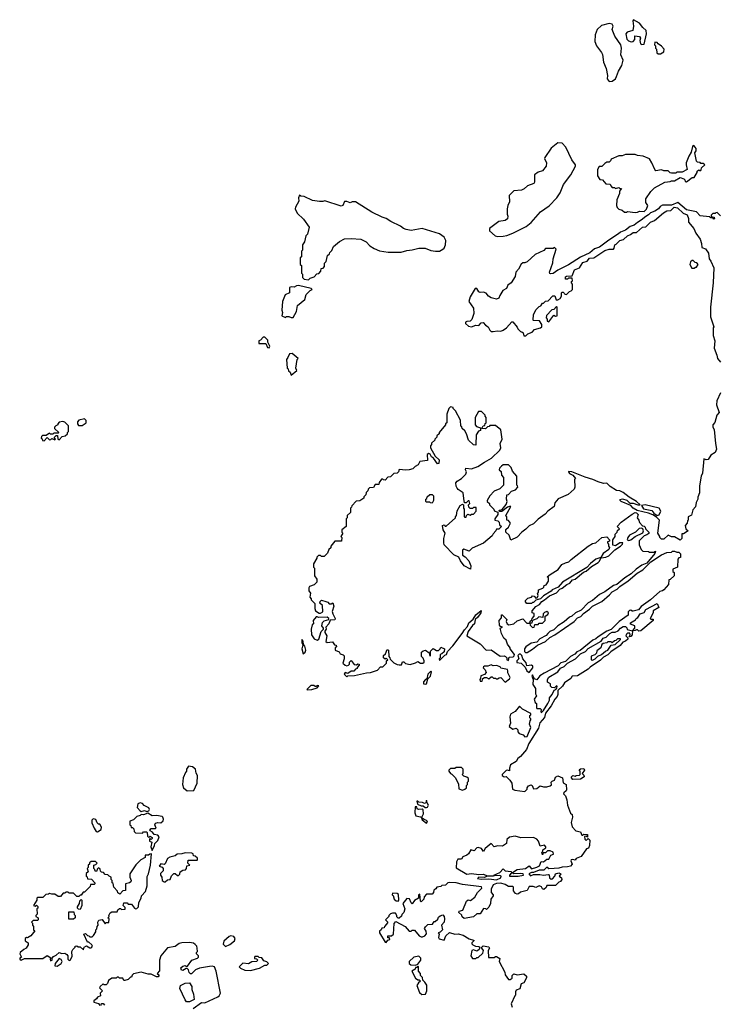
# Model space of a CAD drawing. Extents: x 2106670 to 2323771, y 35271 to 224896.
# Tile 130 of 256: x 2146272 to 2152665, y 142032 to 151045. Entities that reach past the tile are written whole.
import ezdxf

# ---------------------------------------------------------------- set-up
doc = ezdxf.new("R2010")
doc.units = 0

msp = doc.modelspace()

# ---------------------------------------------------------------- linework, layer by layer
at = {"layer": '0CON20XD'}
for points in [[(2151665, 150480), (2151695, 150482.5), (2151722.5, 150505), (2151733.3, 150525), (2151750, 150575), (2151783.3, 150625), (2151793.3, 150675), (2151773.9, 150723.9), (2151777.5, 150785), (2151772.5, 150815), (2151716.7, 150895), (2151693.3, 150955), (2151702.5, 150985), (2151692.5, 151005), (2151665, 151010), (2151595, 150992.9), (2151555, 150955.7), (2151537.5, 150905), (2151534.5, 150845), (2151550.8, 150805), (2151596, 150745), (2151603.8, 150726.2), (2151613.8, 150655), (2151638.3, 150598.3), (2151650, 150535), (2151647.5, 150505), (2151665, 150480)], [(2151965, 150817.5), (2151985, 150820), (2152008.8, 150915), (2152005.8, 150945), (2151974.3, 150974.3), (2151945, 151014.2), (2151890, 151045), (2151883.8, 151035), (2151890, 150985), (2151882.5, 150947.5), (2151829.3, 150930.7), (2151817.5, 150915), (2151828.1, 150868.1), (2151841.9, 150851.9), (2151867.7, 150842.3), (2151885, 150846.7), (2151900, 150865), (2151901.7, 150898.3), (2151945, 150890), (2151952.5, 150875), (2151947.5, 150855), (2151952.5, 150825), (2151965, 150817.5)], [(2152135, 150732.5), (2152165, 150750.8), (2152168.1, 150775), (2152145, 150803.8), (2152113.3, 150823.3), (2152105, 150837.5), (2152085, 150840), (2152080, 150815), (2152090, 150805), (2152090, 150785), (2152100, 150775), (2152103, 150743), (2152113, 150733), (2152135, 150732.5)], [(2150645, 149060), (2150695, 149064), (2150731.2, 149068.8), (2150785, 149090), (2150907.3, 149152.7), (2150951.2, 149188.8), (2151038.8, 149285), (2151117.7, 149342.3), (2151185.8, 149414.2), (2151218.8, 149461.2), (2151248, 149535), (2151316.7, 149625), (2151357, 149703), (2151357, 149717), (2151325, 149762.5), (2151269.1, 149879.1), (2151235, 149913.3), (2151195, 149917.5), (2151135, 149868), (2151076.7, 149785), (2151073.3, 149775), (2151094, 149735), (2151088.8, 149705), (2151055, 149660), (2151015, 149650), (2150983.9, 149626.1), (2150983.6, 149556.4), (2150976.7, 149545), (2150920, 149525), (2150887.5, 149497.5), (2150865, 149485.5), (2150795, 149478.5), (2150751.2, 149435), (2150753.6, 149376.4), (2150738.8, 149345), (2150733.3, 149315), (2150733.3, 149265), (2150740, 149245), (2150735, 149223.3), (2150715, 149206.7), (2150655, 149196.7), (2150570, 149135), (2150571.7, 149111.7), (2150622.5, 149065), (2150645, 149060)], [(2151905, 149280), (2151925, 149282.5), (2151945, 149292.5), (2151985, 149290), (2152008.3, 149311.7), (2152020, 149345), (2152003, 149373), (2152002.5, 149405), (2152047, 149473), (2152080, 149505), (2152175, 149557.5), (2152225, 149562.5), (2152235, 149570), (2152265, 149570), (2152315, 149600), (2152348.3, 149588.3), (2152358.3, 149578.3), (2152360, 149565), (2152375, 149560), (2152425, 149600), (2152445, 149600), (2152470, 149645), (2152471.7, 149658.3), (2152485, 149670), (2152495, 149660), (2152508.3, 149671.7), (2152511.7, 149688.3), (2152540, 149715), (2152525, 149730), (2152505, 149730), (2152498.3, 149738.3), (2152475, 149740), (2152465, 149750), (2152451.2, 149825), (2152462.5, 149845), (2152463.3, 149865), (2152445, 149891.2), (2152435, 149892), (2152428, 149885), (2152416.9, 149833.1), (2152394.4, 149795), (2152370.6, 149735), (2152369.2, 149715), (2152380, 149675), (2152335, 149650), (2152285, 149650), (2152275, 149640), (2152235, 149640), (2152223, 149643), (2152205, 149660), (2152165, 149660), (2152145, 149670), (2152093, 149663), (2152083, 149673), (2152057.5, 149735), (2152035, 149770), (2151977, 149797), (2151925, 149802.5), (2151905, 149812.5), (2151815, 149812.5), (2151785, 149800), (2151755, 149800), (2151683, 149767), (2151678.3, 149751.7), (2151665, 149740), (2151645, 149740), (2151625, 149730), (2151598.3, 149701.7), (2151575, 149700), (2151560, 149675), (2151560, 149615), (2151581.7, 149581.7), (2151605, 149580), (2151635, 149542.5), (2151675, 149540), (2151680, 149525), (2151695, 149510), (2151715, 149510), (2151725, 149500), (2151755, 149510), (2151765, 149500), (2151780, 149500), (2151760, 149475), (2151760, 149455), (2151737.5, 149395), (2151732.5, 149345), (2151740, 149325), (2151755, 149310), (2151785, 149300), (2151805, 149282.5), (2151827, 149283), (2151835, 149290), (2151905, 149280)], [(2148915, 148663.3), (2148931.7, 148678.3), (2148968.3, 148691.7), (2148991.7, 148718.3), (2149008.3, 148721.7), (2149028.3, 148741.7), (2149031.7, 148768.3), (2149048.3, 148771.7), (2149060, 148785), (2149060, 148815), (2149077, 148833), (2149090, 148885), (2149108.3, 148901.7), (2149110, 148915), (2149127, 148933), (2149145, 148970), (2149200, 149015), (2149245, 149037.5), (2149305, 149043.3), (2149395, 149036.7), (2149443, 149013), (2149477.5, 148975), (2149515, 148950), (2149565, 148930), (2149645, 148916.2), (2149763, 148917), (2149815, 148933.3), (2149865, 148937.5), (2149925, 148953.3), (2149983, 148953), (2150033.6, 148933.6), (2150077, 148927), (2150113, 148927), (2150145, 148943.3), (2150156.7, 148955), (2150170, 148985), (2150173, 149023), (2150157.5, 149055), (2150113.6, 149083.6), (2149955, 149133.3), (2149855, 149116.7), (2149810, 149125), (2149785, 149133.8), (2149755.7, 149155.7), (2149666.9, 149196.9), (2149625, 149223.8), (2149587.7, 149237.7), (2149493, 149283), (2149345, 149376.7), (2149315, 149377.5), (2149295, 149367.5), (2149265, 149380), (2149245, 149380), (2149230, 149345), (2149215, 149337.5), (2149065, 149387.5), (2149045, 149380), (2149015, 149380), (2148950.7, 149390.7), (2148875, 149427.5), (2148845, 149430), (2148831.7, 149438.3), (2148822.5, 149415), (2148827.5, 149385), (2148795, 149330), (2148793.3, 149315), (2148810, 149275), (2148869.3, 149219.3), (2148920, 149145), (2148907, 149083), (2148890, 149065), (2148877, 149013), (2148860, 148985), (2148860, 148935), (2148850, 148925), (2148850, 148875), (2148840, 148865), (2148840, 148805), (2148850, 148795), (2148850, 148725), (2148860, 148715), (2148860, 148685), (2148875, 148670), (2148915, 148663.3)], [(2152685, 149250), (2152655, 149280), (2152641.7, 149278.3), (2152635, 149270), (2152615, 149270), (2152600, 149255), (2152601.7, 149241.7), (2152628.3, 149238.3), (2152630, 149225), (2152625, 149220), (2152618.3, 149228.3), (2152595, 149230), (2152585, 149240), (2152498.3, 149248.3), (2152465, 149286.2), (2152372.5, 149305), (2152295, 149372.5), (2152235, 149348), (2152153.6, 149346.4), (2152133.6, 149336.4), (2152117.5, 149315), (2152085, 149293.3), (2152043.3, 149276.7), (2152025, 149257.5), (2151991.2, 149238.8), (2151967.5, 149215), (2151925, 149190), (2151895, 149163.8), (2151857.3, 149152.7), (2151815, 149117.5), (2151768.8, 149101.2), (2151752.5, 149085), (2151661.7, 149028.3), (2151578.7, 148961.3), (2151532.5, 148947.5), (2151488.3, 148911.7), (2151405, 148872.5), (2151295, 148801.2), (2151196.4, 148753.6), (2151155, 148722), (2151128.3, 148718.3), (2151121.7, 148721.7), (2151120, 148735), (2151151.7, 148818.3), (2151152.5, 148855), (2151180, 148945), (2151165, 148960), (2151155, 148950), (2151085, 148950), (2151067, 148933), (2150990, 148895), (2150915, 148830), (2150895, 148820), (2150875, 148820), (2150861.7, 148808.3), (2150835, 148760), (2150812.5, 148735), (2150807, 148693), (2150770, 148635), (2150740, 148615), (2150726.4, 148583.6), (2150693.6, 148566.4), (2150665, 148520), (2150657.5, 148495), (2150635, 148487.5), (2150585, 148500), (2150562.5, 148515), (2150541.7, 148541.7), (2150515, 148550), (2150485, 148547.5), (2150473.3, 148555), (2150456.7, 148585), (2150440, 148585), (2150393.2, 148506.8), (2150382.9, 148465), (2150423.9, 148403.9), (2150427.5, 148355), (2150410.5, 148299.5), (2150395, 148286.2), (2150365, 148283.8), (2150352.5, 148275), (2150352.5, 148265), (2150379.2, 148239.2), (2150405, 148232.5), (2150445, 148250), (2150475, 148246.7), (2150495, 148270), (2150512.7, 148272.7), (2150535, 148247.5), (2150560, 148235), (2150573, 148203), (2150585, 148190), (2150605, 148190), (2150645, 148197.5), (2150675, 148192.5), (2150697, 148203), (2150726.4, 148223.6), (2150775, 148280), (2150785, 148280), (2150825, 148230), (2150830, 148215), (2150855, 148190), (2150868.3, 148188.3), (2150878.3, 148178.3), (2150885, 148150), (2150905, 148150), (2150921.7, 148168.3), (2150960, 148185), (2150981.7, 148208.3), (2151037, 148223), (2151050, 148235), (2151050, 148255), (2151028.3, 148288.3), (2150975, 148290), (2150970, 148295), (2150972.5, 148345), (2150997, 148393), (2151025, 148420), (2151040, 148425), (2151055, 148450), (2151065, 148450), (2151083, 148467), (2151108.3, 148471.7), (2151151.7, 148518.3), (2151168.3, 148518.3), (2151181.7, 148481.7), (2151195, 148480), (2151216.4, 148493.6), (2151230, 148515), (2151230, 148545), (2151235, 148550), (2151245, 148550), (2151258.3, 148538.3), (2151261.7, 148531.7), (2151275, 148530), (2151301.7, 148558.3), (2151318.3, 148561.7), (2151330, 148575), (2151330, 148625), (2151320, 148635), (2151321.7, 148648.3), (2151330, 148655), (2151328.3, 148678.3), (2151295, 148680), (2151285, 148670), (2151265, 148670), (2151265, 148690), (2151275, 148697.5), (2151328.3, 148701.7), (2151350, 148755), (2151395, 148772.5), (2151425, 148823.8), (2151465, 148833.3), (2151485, 148861.2), (2151525, 148866.2), (2151625, 148933.3), (2151665, 148943.3), (2151705, 148943.3), (2151713.3, 148955), (2151717, 148983), (2151731.2, 148988.8), (2151763.3, 149025), (2151798.3, 149031.7), (2151833.3, 149065), (2151862.7, 149077.3), (2151885, 149096.2), (2151915, 149097.5), (2151972.5, 149145), (2152000.7, 149149.3), (2152045, 149191.2), (2152082.3, 149207.7), (2152164.4, 149275.6), (2152195, 149294.2), (2152230.7, 149299.3), (2152261.2, 149328.8), (2152292.7, 149322.7), (2152342.9, 149272.9), (2152378.8, 149258.8), (2152393.1, 149225), (2152392.5, 149192.5), (2152442.2, 149135), (2152459.7, 149089.7), (2152498.9, 149035), (2152511.2, 148995), (2152515, 148960), (2152548.5, 148948.5), (2152576.3, 148906.3), (2152580, 148855), (2152596.2, 148835), (2152622.5, 148775), (2152617, 148637), (2152593.8, 148415), (2152593.3, 148325), (2152622.5, 148235), (2152617.5, 148225), (2152617.5, 148155), (2152633.3, 148105), (2152628.3, 148038.3), (2152652.5, 147975), (2152657.5, 147945), (2152685, 147910)], [(2152445, 148770), (2152455, 148780), (2152465, 148780), (2152480, 148805), (2152468.3, 148818.3), (2152451.7, 148821.7), (2152435, 148840), (2152425, 148840), (2152411.7, 148828.3), (2152403, 148803), (2152421.7, 148771.7), (2152445, 148770)], [(2148755, 148317.5), (2148775, 148320), (2148806.7, 148375), (2148815, 148430), (2148880, 148485), (2148895, 148530), (2148930, 148565), (2148950, 148575), (2148940, 148585), (2148825, 148612.5), (2148805, 148610), (2148785, 148597.5), (2148755, 148600), (2148740, 148595), (2148740, 148545), (2148702.5, 148525), (2148676.7, 148465), (2148672.5, 148385), (2148677.5, 148365), (2148670, 148335), (2148705, 148320), (2148715, 148327.5), (2148735, 148327.5), (2148755, 148317.5)], [(2151115, 148280), (2151160, 148340), (2151175, 148330), (2151190, 148335), (2151190, 148415), (2151185, 148420), (2151158.3, 148391.7), (2151141.7, 148388.3), (2151091.7, 148338.3), (2151090, 148315), (2151100, 148305), (2151100, 148285), (2151115, 148280)], [(2148555, 148040), (2148560, 148055), (2148542.5, 148092.5), (2148541.7, 148111.7), (2148515, 148140), (2148501.7, 148138.3), (2148475, 148110), (2148460, 148105), (2148461.7, 148081.7), (2148525, 148080), (2148540, 148045), (2148555, 148040)], [(2148755, 147790), (2148807.5, 147835), (2148800, 147855), (2148810, 147935), (2148820, 147945), (2148765, 147990), (2148740, 147985), (2148727, 147953), (2148712.5, 147935), (2148720, 147855), (2148728.3, 147848.3), (2148731.7, 147831.7), (2148748.3, 147818.3), (2148755, 147790)], [(2152685, 147630), (2152650, 147555), (2152648.3, 147518.3), (2152671.7, 147448.3), (2152650, 147425), (2152631.7, 147358.3), (2152613.3, 147335), (2152613.3, 147315), (2152627.5, 147295), (2152637.5, 147165), (2152647.5, 147115), (2152636.4, 147083.6), (2152595, 147058.8), (2152571.2, 147018.8), (2152555, 147016.2), (2152533.3, 147025), (2152520.8, 146895), (2152508, 146865), (2152492.3, 146777.7), (2152492, 146715), (2152476.7, 146675), (2152476.7, 146655), (2152462.5, 146625), (2152457.5, 146585), (2152433, 146557), (2152420, 146510), (2152390, 146495), (2152390, 146465), (2152383, 146457), (2152380, 146435), (2152360, 146415), (2152367.5, 146385), (2152387.5, 146365), (2152345, 146340), (2152331.7, 146338.3), (2152330, 146295), (2152315, 146280), (2152265, 146310), (2152235, 146310), (2152205, 146327.5), (2152165, 146290), (2152145, 146290), (2152130, 146305), (2152130, 146315), (2152110, 146345), (2152127.5, 146465), (2152100, 146490), (2152065, 146513.3), (2152025, 146528.8), (2151923, 146553), (2151884.2, 146574.2), (2151865, 146596.7), (2151776.7, 146635), (2151766.7, 146645), (2151767.5, 146652.5), (2151787.7, 146657.7), (2151828, 146648), (2151855, 146618.8), (2151885, 146618.8), (2151927, 146603), (2151950, 146605), (2151916.1, 146636.1), (2151850, 146675), (2151795, 146717.5), (2151765, 146732.5), (2151734, 146734), (2151675, 146773.3), (2151645, 146803.3), (2151615, 146800), (2151565, 146813.8), (2151515.8, 146835.8), (2151445, 146856), (2151325, 146906.2), (2151295, 146910), (2151292.5, 146905), (2151302.3, 146892.3), (2151332.5, 146875), (2151357.5, 146845), (2151350, 146835), (2151352.5, 146765), (2151345, 146747.5), (2151292.3, 146697.7), (2151200.7, 146659.3), (2151168.8, 146621.2), (2151161.7, 146588.3), (2151104.3, 146545.7), (2151081.7, 146518.3), (2151017, 146473), (2150975, 146430), (2150935, 146412.5), (2150905, 146380), (2150867.5, 146355), (2150823, 146307), (2150765, 146280), (2150750, 146325), (2150720, 146355), (2150721.7, 146378.3), (2150745, 146400), (2150762.5, 146435), (2150745, 146460), (2150730, 146465), (2150730, 146495), (2150720, 146505), (2150767.5, 146587.5), (2150755, 146590), (2150735, 146582.5), (2150685, 146543.3), (2150662.5, 146542.5), (2150660, 146555), (2150687.5, 146562.5), (2150723.3, 146606.7), (2150732.5, 146635), (2150727.5, 146655), (2150730, 146695), (2150745, 146700), (2150771.7, 146728.3), (2150808.3, 146741.7), (2150830, 146765), (2150828.3, 146778.3), (2150820, 146785), (2150820, 146865), (2150781.7, 146911.7), (2150770, 146945), (2150745, 146970), (2150695, 146970), (2150681.7, 146958.3), (2150661.7, 146938.3), (2150660, 146925), (2150678.3, 146908.3), (2150680, 146875), (2150700, 146855), (2150700, 146785), (2150665, 146750), (2150615, 146730), (2150573.6, 146686.4), (2150550, 146645), (2150550, 146635), (2150570, 146615), (2150570, 146605), (2150610, 146565), (2150615, 146550), (2150648.3, 146538.3), (2150646.7, 146515), (2150620, 146475), (2150620, 146465), (2150648.3, 146458.3), (2150660, 146445), (2150661.7, 146421.7), (2150680, 146405), (2150655, 146380), (2150635, 146380), (2150630, 146365), (2150605, 146340), (2150595, 146320), (2150517, 146253), (2150411.7, 146208.3), (2150385, 146180), (2150335, 146197.5), (2150325, 146190), (2150323, 146143), (2150348.8, 146128.8), (2150380.7, 146090.7), (2150401.2, 146045), (2150397.5, 146015), (2150340, 146045), (2150305, 146090), (2150290, 146125), (2150245, 146147.5), (2150157.5, 146237.5), (2150153.3, 146255), (2150153.3, 146295), (2150164.2, 146344.2), (2150148, 146375), (2150142.5, 146415), (2150155, 146420), (2150165, 146410), (2150175, 146410), (2150260, 146485), (2150260, 146495), (2150270, 146505), (2150275, 146550), (2150301.7, 146598.3), (2150325, 146610), (2150332.5, 146605), (2150332.5, 146572.5), (2150340, 146565), (2150340, 146495), (2150345, 146490), (2150358.3, 146491.7), (2150360, 146505), (2150371.7, 146518.3), (2150395, 146510), (2150405, 146520), (2150425, 146520), (2150450, 146545), (2150448.3, 146578.3), (2150425, 146580), (2150415, 146570), (2150395, 146570), (2150381.7, 146581.7), (2150380, 146605), (2150390, 146615), (2150385, 146640), (2150375, 146640), (2150357, 146623), (2150342.5, 146622.5), (2150337.3, 146662.7)], [(2150337.3, 146662.7), (2150330, 146715), (2150285, 146743.8), (2150275, 146756.7), (2150266, 146775), (2150263.5, 146806.5), (2150275, 146820.8), (2150315.6, 146844.4), (2150354.4, 146885), (2150360, 146905), (2150350, 146925), (2150355, 146940), (2150405, 146932.9), (2150465.7, 146954.3), (2150524.5, 146995.5), (2150589.7, 147030.3), (2150666.9, 147103.1), (2150676, 147126), (2150668.8, 147165), (2150686.1, 147206.1), (2150675, 147290), (2150625, 147330), (2150575, 147330), (2150568.3, 147321.7), (2150551.7, 147318.3), (2150535, 147300), (2150501.7, 147301.7), (2150511.7, 147328.3), (2150528.3, 147331.7), (2150531.7, 147348.3), (2150540, 147355), (2150540, 147405), (2150530, 147415), (2150530, 147425), (2150498.3, 147458.3), (2150471.7, 147458.3), (2150440, 147405), (2150440, 147335), (2150451.7, 147321.7), (2150488.3, 147308.3), (2150490, 147285), (2150471.7, 147278.3), (2150450, 147245), (2150447.5, 147155), (2150445, 147150), (2150425, 147152.5), (2150380, 147195), (2150360, 147255), (2150345, 147280), (2150321.7, 147301.7), (2150318.3, 147318.3), (2150310, 147325), (2150305, 147380), (2150260, 147465), (2150240, 147485), (2150240, 147495), (2150215, 147500), (2150200, 147485), (2150180, 147435), (2150180, 147355), (2150170, 147345), (2150170, 147335), (2150110, 147265), (2150110, 147255), (2150090, 147235), (2150090, 147225), (2150070, 147205), (2150070, 147195), (2150041.7, 147168.3), (2150040, 147155), (2150030, 147145), (2150032.5, 147125), (2150075, 147050), (2150110, 147015), (2150108.3, 146981.7), (2150095, 146980), (2150060, 147030), (2150040, 147045), (2150029.3, 147069.3), (2150015, 147072.5), (2150000, 147065), (2150005, 147010), (2149935, 147000), (2149919.3, 146970.7), (2149890, 146955), (2149870, 146935), (2149837, 146923), (2149805, 146920), (2149745, 146927.5), (2149737.5, 146905), (2149725, 146892.5), (2149695, 146890), (2149665, 146860), (2149641.7, 146858.3), (2149615, 146830), (2149601.7, 146831.7), (2149595, 146840), (2149581.7, 146838.3), (2149561.7, 146808.3), (2149558.3, 146791.7), (2149525, 146790), (2149508.3, 146761.7), (2149471.7, 146758.3), (2149461.7, 146748.3), (2149458.3, 146731.7), (2149441.7, 146718.3), (2149440, 146695), (2149421.7, 146678.3), (2149420, 146665), (2149385, 146640), (2149351.7, 146638.3), (2149310, 146595), (2149308.3, 146581.7), (2149300, 146575), (2149300, 146535), (2149270, 146505), (2149270, 146485), (2149260, 146475), (2149260, 146405), (2149220, 146375), (2149220, 146355), (2149230, 146345), (2149210, 146315), (2149220, 146305), (2149218.3, 146271.7), (2149155, 146270), (2149120, 146225), (2149118.3, 146211.7), (2149100, 146195), (2149088.3, 146161.7), (2149058.3, 146131.7), (2149035, 146130), (2149025, 146140), (2149005, 146140), (2148990, 146125), (2148990, 146115), (2148960, 146065), (2148960, 146035), (2148970, 146025), (2148970, 145955), (2148990, 145925), (2148990, 145895), (2148967, 145873), (2148925, 145857.5), (2148917.5, 145845), (2148918.3, 145818.3), (2148932.5, 145795), (2148928.3, 145758.3), (2148940, 145745), (2148940, 145735), (2148971.7, 145701.7), (2148972.5, 145655), (2148980, 145635), (2149013, 145613), (2149025, 145612.5), (2149047.5, 145625), (2149041.7, 145681.7), (2149020, 145705), (2149021.7, 145718.3), (2149035, 145730), (2149075, 145720), (2149093, 145713), (2149105, 145697.5), (2149121.7, 145698.3), (2149138.3, 145708.3), (2149147.5, 145675), (2149133, 145627), (2149137.5, 145605), (2149160, 145565), (2149155, 145550), (2149111.7, 145548.3), (2149101.4, 145515), (2149072.5, 145485), (2149076.7, 145465), (2149063.6, 145446.4), (2149064.2, 145435), (2149081.9, 145405), (2149075, 145352.5), (2149085, 145343.3), (2149135, 145350), (2149151.7, 145321.7), (2149168.3, 145318.3), (2149170, 145305), (2149160, 145295), (2149160, 145275), (2149195, 145260), (2149205, 145240), (2149231.7, 145231.7), (2149241.7, 145221.7), (2149242.5, 145195), (2149230, 145155), (2149250, 145135), (2149265, 145130), (2149280, 145135), (2149290, 145145), (2149290, 145165), (2149305, 145180), (2149333, 145143), (2149355, 145140), (2149365, 145150), (2149380, 145145), (2149380, 145135), (2149360, 145115), (2149360, 145105), (2149345, 145100), (2149328.3, 145081.7), (2149305, 145080), (2149275, 145060), (2149251.7, 145068.3), (2149240, 145055), (2149265, 145030), (2149275, 145040), (2149335, 145042.5), (2149445, 145067.5), (2149481.7, 145068.3), (2149545, 145090), (2149575, 145120), (2149595, 145120), (2149630, 145155), (2149630, 145175), (2149640, 145185), (2149625, 145200), (2149615, 145190), (2149600, 145205), (2149600, 145225), (2149618.3, 145241.7), (2149635, 145280), (2149647.5, 145275), (2149650, 145215), (2149660, 145205), (2149661.7, 145191.7), (2149695, 145157.5), (2149725, 145142.5), (2149745, 145140), (2149765, 145140), (2149775, 145167.5), (2149787, 145167), (2149803, 145153), (2149846.4, 145143.6), (2149895, 145157.5), (2149915, 145170), (2149940, 145155), (2149960, 145155), (2149972.5, 145165), (2149973.3, 145175), (2149965, 145200), (2149950, 145215), (2149950, 145255), (2149963, 145267), (2149985, 145272.5), (2150018.3, 145248.3), (2150025, 145220), (2150030, 145225), (2150030, 145265), (2150040, 145275), (2150055, 145287.5), (2150085, 145270), (2150105, 145270), (2150120, 145285), (2150125, 145300), (2150160, 145285), (2150155, 145260), (2150135, 145240), (2150120, 145235), (2150120, 145205), (2150110, 145195), (2150115, 145180), (2150161.2, 145228.8), (2150176.2, 145235), (2150188.3, 145261.7), (2150235, 145312), (2150322.2, 145425), (2150341.1, 145458.9), (2150368.8, 145491.2), (2150382.9, 145525), (2150421.7, 145558.3), (2150445, 145598.6), (2150495, 145637.5), (2150491.2, 145615), (2150464, 145575), (2150441.2, 145555), (2150434, 145515), (2150415, 145498.8), (2150375, 145443.3), (2150363.8, 145403.8), (2150485, 145332.5), (2150540, 145275), (2150585, 145277.5), (2150668.3, 145218.3), (2150705, 145222.5), (2150717, 145217), (2150730, 145205), (2150730, 145185), (2150745, 145180), (2150751.7, 145208.3), (2150788.3, 145211.7), (2150798.3, 145221.7), (2150800, 145235), (2150760, 145285), (2150760, 145295), (2150735, 145330), (2150722.5, 145365), (2150702.5, 145385), (2150680, 145425), (2150670, 145475), (2150690, 145485), (2150671.7, 145491.7), (2150663, 145503), (2150660, 145545), (2150681.7, 145568.3), (2150681.7, 145598.3), (2150688.3, 145598.3), (2150711.7, 145571.7), (2150730, 145555), (2150722.5, 145535), (2150732.5, 145515), (2150747, 145507), (2150793.9, 145516.1), (2150825, 145542.5), (2150875, 145560), (2150911.7, 145521.7), (2150940, 145520), (2150941.7, 145501.7), (2150965, 145480), (2150980, 145485), (2150985, 145510), (2151015, 145510), (2151025, 145520), (2151055, 145520), (2151080, 145545), (2151080, 145585), (2151105, 145600), (2151110, 145615), (2151095, 145627.5), (2151075, 145617.5), (2151062.5, 145605), (2151058.3, 145571.7), (2151022.5, 145577.5), (2151005, 145560), (2150971.7, 145548.3), (2150961.7, 145538.3), (2150958.3, 145521.7), (2150940, 145520), (2150941.7, 145538.3), (2150958.3, 145551.7), (2150960, 145565), (2150980, 145585), (2150978.3, 145608.3), (2150960, 145615), (2150962.5, 145635), (2150995, 145672.5), (2151027.7, 145692.3), (2151050, 145720), (2151075, 145733.3), (2151119.3, 145770.7), (2151185, 145800), (2151215, 145832.5), (2151235, 145840), (2151277.5, 145875), (2151305, 145886.2), (2151331.2, 145918.8), (2151355.7, 145924.3), (2151432.3, 145987.7), (2151455, 145996.2), (2151505, 146040), (2151565, 146076), (2151576, 146085), (2151591.7, 146118.3), (2151636.1, 146123.9), (2151663.6, 146136.4), (2151717, 146193), (2151770, 146225), (2151787.5, 146245), (2151790, 146255), (2151785, 146257.5), (2151765, 146256.7), (2151725, 146230), (2151700, 146235), (2151700, 146285), (2151720, 146315), (2151720, 146335), (2151740, 146355), (2151741.7, 146368.3), (2151760, 146385), (2151740, 146405), (2151776.7, 146445), (2151875, 146517.5), (2151905, 146532.5), (2151915, 146530), (2151930, 146515), (2151922.5, 146485), (2151937.5, 146465), (2151943, 146443), (2151971.7, 146411.7), (2151985, 146410), (2151995, 146400), (2152000, 146385), (2152030, 146355), (2152028.3, 146341.7), (2152011.7, 146328.3), (2151985, 146320), (2151940, 146275), (2151941.7, 146238.3), (2151960, 146195), (2151975, 146180), (2152025, 146177.5), (2152035, 146170), (2152075, 146170), (2152090, 146180), (2152085, 146160), (2152009.2, 146070.8), (2151965, 146050.8), (2151914.4, 146015.6), (2151867.1, 145972.9), (2151808.8, 145935), (2151737.5, 145875), (2151705.8, 145864.2), (2151625, 145806.2), (2151577.8, 145782.2), (2151515, 145728), (2151472.7, 145707.3), (2151409.4, 145640.6), (2151356.7, 145615), (2151325, 145586.2), (2151303.1, 145576.9), (2151255, 145532.5), (2151195, 145496.7), (2151158.8, 145461.2), (2151124.2, 145445.8), (2151105, 145426.7), (2151090.7, 145409.3), (2151031.2, 145378.8), (2151005, 145346.7), (2150953.1, 145336.9), (2150905, 145303.3), (2150891.2, 145285), (2150890.8, 145260.8), (2150902, 145252), (2150915, 145253.3), (2150965, 145282), (2151011.7, 145318.3), (2151085, 145353.8), (2151121.7, 145388.3), (2151170, 145415), (2151345, 145537.5), (2151375, 145568.8), (2151406.7, 145583.3), (2151430.3, 145609.7), (2151485, 145648.8), (2151512.7, 145677.3), (2151599.6, 145720.4), (2151669.7, 145780.3), (2151692.5, 145807.5), (2151738.8, 145831.2), (2151762.5, 145857.5), (2151840.3, 145909.7), (2151922.5, 145977.5), (2151975, 146010), (2152048.6, 146081.4)], [(2146495, 147190), (2146525, 147220), (2146545, 147200), (2146558.3, 147201.7), (2146565, 147210), (2146595, 147200), (2146600, 147205), (2146591.7, 147211.7), (2146590, 147225), (2146605, 147240), (2146618.3, 147238.3), (2146620, 147205), (2146635, 147200), (2146661.7, 147228.3), (2146690, 147235), (2146710, 147255), (2146710, 147265), (2146720, 147275), (2146718.3, 147328.3), (2146685, 147360), (2146667, 147367), (2146635, 147360), (2146620, 147345), (2146620, 147335), (2146601.7, 147328.3), (2146590, 147315), (2146591.7, 147301.7), (2146630, 147265), (2146625, 147260), (2146585, 147260), (2146575, 147250), (2146555, 147250), (2146545, 147260), (2146515, 147240), (2146481.7, 147238.3), (2146471.7, 147228.3), (2146470, 147215), (2146478.3, 147208.3), (2146481.7, 147191.7), (2146495, 147190)], [(2146845, 147330), (2146880, 147355), (2146880, 147375), (2146865, 147390), (2146815, 147380), (2146800, 147365), (2146800, 147345), (2146811.7, 147331.7), (2146845, 147330)], [(2150045, 146620), (2150031.7, 146621.7), (2150025, 146630), (2149995, 146630), (2149990, 146635), (2149990, 146655), (2149998.3, 146661.7), (2150001.7, 146678.3), (2150025, 146700), (2150045, 146700), (2150060, 146685), (2150060, 146645), (2150045, 146620)], [(2152105, 146506.7), (2152125, 146513.8), (2152138.8, 146545), (2152125, 146572.5), (2151995, 146603.8), (2151962.5, 146597.5), (2151978.8, 146568.8), (2152055, 146551.2), (2152075, 146526.7), (2152105, 146506.7)], [(2151845, 146277.5), (2151865, 146283.3), (2151905, 146313.3), (2151973, 146347), (2151980, 146365), (2151973, 146383), (2151961.7, 146391.7), (2151941.2, 146388.8), (2151907.5, 146355), (2151853.3, 146325), (2151836.7, 146305), (2151830, 146285), (2151845, 146277.5)], [(2150955, 145700), (2150911.7, 145701.7), (2150900, 145715), (2150901.7, 145728.3), (2150921.7, 145748.3), (2150955, 145760), (2150965, 145770), (2150978.3, 145768.3), (2150995, 145750), (2151008.3, 145751.7), (2151017.5, 145775), (2151010, 145795), (2151020, 145805), (2151020, 145825), (2151058.3, 145841.7), (2151068.3, 145851.7), (2151070, 145865), (2151088.3, 145871.7), (2151110, 145905), (2151110, 145935), (2151100, 145945), (2151125, 145966.7), (2151199.3, 146010.7), (2151233.2, 146056.8), (2151265, 146074), (2151297.6, 146082.4), (2151318, 146105), (2151473.8, 146225), (2151515, 146251.2), (2151545, 146257.5), (2151600, 146305), (2151645, 146310), (2151670, 146285), (2151668.3, 146271.7), (2151650, 146265), (2151650, 146255), (2151660, 146245), (2151660, 146225), (2151670, 146215), (2151662.5, 146195), (2151611.4, 146158.6), (2151588.3, 146121.7), (2151544.4, 146105.6), (2151494.3, 146065.7), (2151460.5, 146029.5), (2151240, 145895), (2151198.8, 145851.2), (2151145, 145827.5), (2151135, 145812.5), (2151065, 145772.5), (2151036.7, 145743.3), (2150995, 145730), (2150975, 145710), (2150965, 145710), (2150955, 145700)], [(2152048.6, 146081.4), (2152145, 146146.2), (2152195, 146166.7), (2152235, 146170), (2152245, 146180), (2152265, 146180), (2152285, 146170), (2152305, 146170), (2152320, 146155), (2152318.3, 146121.7), (2152305, 146120), (2152293, 146107), (2152290, 146035), (2152250, 146015), (2152250, 145995), (2152260, 145985), (2152260, 145955), (2152225, 145920), (2152211.7, 145918.3), (2152207.5, 145875), (2152165, 145827.5), (2152155, 145817.5), (2152130, 145810), (2152045, 145734.2), (2151957.5, 145672.5), (2151935, 145642.5), (2151885, 145630), (2151875, 145630), (2151865, 145640), (2151851.7, 145638.3), (2151840, 145625), (2151840, 145595), (2151757.5, 145535), (2151685, 145462.5), (2151645, 145447.5), (2151564.4, 145395.6), (2151545, 145376.2), (2151516.7, 145365), (2151400.5, 145269.5), (2151371.7, 145258.3), (2151351.7, 145238.3), (2151313.2, 145216.8), (2151265, 145170), (2151225, 145158), (2151200.7, 145129.3), (2151071.7, 145061.7), (2151032.3, 145037.7), (2151005, 145002.5), (2150981.7, 145011.7), (2150965, 145047.5), (2150957.5, 145035), (2150970, 145005), (2150968.3, 144958.3), (2150991.7, 144921.7), (2150992.5, 144875), (2151000, 144855), (2150980, 144825), (2150990, 144795), (2151000, 144785), (2151000, 144745), (2151005, 144740), (2151035, 144740), (2151047, 144727), (2151040, 144715), (2151045, 144700), (2151065, 144720), (2151105, 144786), (2151118.9, 144815), (2151121.2, 144838.8), (2151145, 144867.5), (2151161.7, 144908.3), (2151177, 144913), (2151187.5, 144925), (2151190, 144945), (2151185, 144947.5), (2151165, 144930), (2151141.7, 144931.7), (2151130, 144945), (2151130, 144965), (2151101.7, 144981.7), (2151102.5, 145005), (2151114, 145026), (2151195.8, 145074.2), (2151221.2, 145108.8), (2151255, 145123.8), (2151283.8, 145156.2), (2151356.9, 145193.1), (2151405, 145240), (2151449.2, 145260.8), (2151475, 145290), (2151593.6, 145356.4), (2151612.5, 145385), (2151638.3, 145391.7), (2151673.3, 145426.7), (2151695, 145437.5), (2151721.7, 145438.3), (2151748.3, 145451.7), (2151770, 145475), (2151795, 145490), (2151815, 145490), (2151828.3, 145478.3), (2151831.7, 145461.7), (2151880, 145450), (2151876.7, 145415), (2151865, 145397.5), (2151850, 145395), (2151857.5, 145415), (2151855, 145430), (2151835, 145430), (2151825, 145420), (2151820, 145405), (2151837.5, 145387.5), (2151836, 145375), (2151816.2, 145355), (2151791.7, 145348.3), (2151766, 145315), (2151682.1, 145257.9), (2151655, 145230), (2151615, 145210.8), (2151587.6, 145182.4), (2151492.5, 145117.5), (2151475, 145099.4), (2151375, 145040), (2151327.5, 145035), (2151315.8, 145014.2), (2151256, 144974), (2151240, 144945), (2151196.7, 144905), (2151197.2, 144867.2), (2151190.7, 144849.3), (2151168.5, 144825), (2151134.5, 144765), (2151083.2, 144696.8), (2151075, 144656), (2151031.8, 144608.2), (2151020.4, 144559.6), (2150929.5, 144420.5), (2150908.9, 144365), (2150855, 144301.4), (2150829.2, 144280.8), (2150816.2, 144255), (2150763.3, 144225), (2150753.3, 144195), (2150755, 144170), (2150736.7, 144176.7), (2150725, 144172.5), (2150687.5, 144135), (2150687.5, 144125), (2150705, 144113.3), (2150725, 144117.5), (2150756.7, 144085), (2150776.7, 144055), (2150781.7, 144001.7), (2150803, 143993), (2150895, 143980), (2150915, 144000), (2150916.7, 144015), (2150928.3, 144031.7), (2150952.5, 144042.5), (2150962.5, 144035), (2150975, 144003.3), (2151005, 144007.5), (2151035, 144031.2), (2151065, 144022.5), (2151097, 144023), (2151127, 144033), (2151137.5, 144042.5), (2151136.7, 144065), (2151143.3, 144075), (2151166.2, 144083.8), (2151175, 144110), (2151195, 144122.5), (2151240, 144105), (2151245, 144060), (2151273.6, 144043.6), (2151276.7, 143995), (2151272.5, 143985), (2151250.7, 143969.3), (2151248.3, 143958.3), (2151265, 143940), (2151280, 143905), (2151283.9, 143853.9), (2151302.5, 143805), (2151312.5, 143782.5), (2151328, 143768), (2151332, 143745), (2151318, 143695), (2151326.4, 143656.4), (2151361.2, 143621.2), (2151405, 143610), (2151415, 143580), (2151425, 143580), (2151435, 143590), (2151466.4, 143586.4), (2151467.5, 143562.5), (2151455, 143570), (2151441.7, 143568.3), (2151442.5, 143545), (2151455, 143532.5), (2151475, 143550), (2151490, 143535), (2151487.5, 143485), (2151478.3, 143461.7), (2151460, 143455), (2151410, 143385), (2151365, 143367.5), (2151355, 143350), (2151335, 143357.5), (2151317, 143353), (2151313.9, 143343.9), (2151327.5, 143315), (2151312.3, 143297.7), (2151285, 143289.2), (2151235, 143288), (2151205, 143277.5), (2151163.8, 143273.8), (2151113.6, 143273.6), (2151095, 143287.5), (2151069.5, 143260.5), (2151025, 143260), (2150975, 143240), (2150955, 143240), (2150930, 143225), (2150945, 143206.7), (2150975, 143218.8), (2151031.7, 143221.7), (2151065, 143213.3), (2151109.3, 143219.3), (2151116.2, 143216.2), (2151119.3, 143189.3), (2151135, 143177.5), (2151148.3, 143181.7), (2151170, 143205), (2151173.9, 143226.1), (2151205, 143236), (2151222.5, 143225), (2151210, 143205), (2151230, 143190), (2151232.5, 143175), (2151220, 143155), (2151205, 143150), (2151175, 143120), (2151095, 143120), (2151088.3, 143101.7), (2151067, 143083), (2151055, 143090), (2151046.4, 143106.4), (2151026.1, 143116.1), (2150995, 143102.5), (2150971.7, 143111.7), (2150935, 143110), (2150915, 143072.5), (2150855, 143060), (2150837, 143043), (2150825, 143040), (2150810, 143045), (2150791.7, 143071.7), (2150790, 143105), (2150785, 143110), (2150745, 143110), (2150715, 143130), (2150675, 143141.2), (2150635, 143139.2), (2150604.4, 143125.6), (2150586.2, 143085), (2150587.5, 143055), (2150603.3, 143035), (2150603.3, 143025), (2150582.5, 142995), (2150580, 142955), (2150565, 142920), (2150545, 142900), (2150537, 142907), (2150515, 142910), (2150485, 142860), (2150455, 142860), (2150425, 142832.5), (2150338.3, 142818.3), (2150321.7, 142831.7), (2150318.3, 142848.3), (2150291.7, 142871.7), (2150292.5, 142885), (2150326.4, 142893.6), (2150360, 142975), (2150375, 142987.5), (2150397, 142983), (2150438.3, 143011.7), (2150460, 143055), (2150500, 143095), (2150496.4, 143106.4), (2150325, 143128.6), (2150265.4, 143145.4), (2150202.3, 143147.7), (2150190, 143145), (2150167, 143123), (2150135, 143120), (2150125, 143110), (2150090, 143105), (2150080, 143090), (2150061.7, 143078.3), (2150060, 143055), (2150045, 143040), (2149995, 143040), (2149973, 143017), (2149970, 142995), (2149945, 142970), (2149940, 142975), (2149935, 143040), (2149922.5, 143035), (2149920, 143005), (2149885, 142982.5), (2149865, 142952.5), (2149855, 142960), (2149838.3, 142998.3), (2149815, 143000), (2149777.5, 142955), (2149797.5, 142905), (2149787, 142873), (2149770, 142855), (2149765, 142840), (2149745, 142820), (2149735, 142820), (2149723, 142833), (2149722.5, 142845), (2149710, 142865), (2149683.8, 142866.2), (2149665, 142860), (2149650, 142845), (2149650, 142835), (2149620, 142805), (2149640, 142785), (2149630, 142765), (2149610, 142745), (2149608.3, 142731.7), (2149585, 142730), (2149580, 142715), (2149565, 142700), (2149564.2, 142685), (2149615, 142600), (2149625, 142597.5), (2149641.7, 142618.3), (2149660, 142625), (2149655, 142640), (2149641.7, 142641.7), (2149641.7, 142658.3), (2149675, 142658.8), (2149693.8, 142675), (2149698.3, 142771.7), (2149715, 142790), (2149800, 142745), (2149835, 142702.5), (2149855, 142700), (2149865, 142710), (2149885, 142710), (2149928.8, 142658.8), (2149945, 142650), (2149959.5, 142650.5), (2149980.9, 142659.1), (2149993.4, 142676.6), (2149992.2, 142702.2), (2149977.5, 142725), (2149985, 142740), (2150008.3, 142761.7), (2150050, 142765), (2150065, 142790), (2150075, 142790), (2150098.3, 142811.7), (2150105, 142830), (2150118.3, 142841.7), (2150145, 142850), (2150156.7, 142835), (2150160, 142815), (2150157.5, 142785), (2150132.5, 142755), (2150140, 142715), (2150118.3, 142691.7), (2150100, 142685), (2150110, 142675), (2150103.3, 142645), (2150111.7, 142631.7), (2150155, 142620), (2150171.7, 142658.3), (2150205, 142690), (2150253.6, 142673.6), (2150283, 142677), (2150330, 142665), (2150385, 142632.5), (2150425, 142620), (2150430, 142615), (2150410, 142595), (2150410, 142585), (2150420, 142575), (2150443.6, 142563.6), (2150475, 142562.5), (2150482.5, 142555), (2150477.5, 142535), (2150455, 142517.5), (2150425, 142530), (2150410, 142525), (2150400, 142475), (2150415, 142450), (2150445, 142450), (2150455, 142460), (2150468.3, 142461.7), (2150508.8, 142501.2), (2150516.7, 142525), (2150500, 142545), (2150500, 142555), (2150513.9, 142566.1), (2150565, 142556.7), (2150572.5, 142545), (2150560, 142525), (2150561.7, 142461.7), (2150615, 142460), (2150625, 142470), (2150635, 142470), (2150665, 142450), (2150660, 142425), (2150710, 142325), (2150713, 142303), (2150745, 142260), (2150761.7, 142258.3), (2150778.3, 142271.7), (2150780, 142295), (2150795, 142310), (2150825, 142302.5), (2150885, 142310), (2150908.3, 142288.3), (2150910, 142275), (2150885, 142230), (2150861.7, 142218.3), (2150850, 142175), (2150815, 142160), (2150807.5, 142145), (2150810, 142115), (2150801.7, 142108.3), (2150770, 142035), (2150780, 142005)], [(2151938.8, 145448.8), (2151925, 145460), (2151915, 145460), (2151905, 145452.5), (2151880, 145450), (2151900, 145475), (2151900, 145495), (2151861.7, 145511.7), (2151860, 145525), (2151908.3, 145551.7), (2151912.5, 145565), (2151928.3, 145571.7), (2151950, 145605), (2151985, 145617.5), (2152002.5, 145645), (2152105, 145700), (2152120, 145665), (2152070, 145635), (2152070, 145615), (2152040, 145565), (2152048.3, 145558.3), (2152067.5, 145557.5), (2152070, 145545), (2151955, 145451.4), (2151938.8, 145448.8)], [(2148995, 145364), (2149008.6, 145375), (2149030.6, 145445), (2149053.3, 145465), (2149053.3, 145475), (2149036.2, 145495), (2149044.2, 145525.8), (2149058, 145542), (2149100, 145555), (2149100, 145565), (2149087, 145577), (2149005, 145572.5), (2148995, 145580), (2148985, 145577.5), (2148957.5, 145545), (2148960, 145515), (2148950, 145505), (2148940, 145465), (2148942.5, 145415), (2148966.1, 145376.1), (2148995, 145364)], [(2148865, 145240), (2148885, 145256.7), (2148892, 145275), (2148881.7, 145311.7), (2148870, 145325), (2148866.4, 145356.4), (2148855, 145370), (2148852.5, 145345), (2148862.5, 145322.5), (2148852.9, 145285), (2148865, 145240)], [(2151515, 145182.5), (2151537.5, 145195), (2151561.2, 145218.8), (2151597.1, 145232.9), (2151634, 145266), (2151652.5, 145275), (2151685, 145320), (2151720, 145325), (2151768.3, 145371.7), (2151768.3, 145378.3), (2151741.7, 145378.3), (2151728.3, 145361.7), (2151715, 145360), (2151695, 145340), (2151685, 145350), (2151655, 145350), (2151645, 145340), (2151610, 145335), (2151600, 145325), (2151590, 145295), (2151553, 145267), (2151550, 145245), (2151535, 145230), (2151501.7, 145218.3), (2151500, 145185), (2151515, 145182.5)], [(2150935, 145070), (2150968.3, 145111.7), (2150968.3, 145128.3), (2150955, 145137.5), (2150911.7, 145131.7), (2150907, 145157), (2150877.5, 145195), (2150867.5, 145225), (2150855, 145237.5), (2150841.7, 145238.3), (2150830, 145225), (2150840, 145195), (2150820, 145175), (2150821.7, 145161.7), (2150860, 145155), (2150898.3, 145118.3), (2150913.3, 145083.3), (2150935, 145070)], [(2150715, 144980), (2150755, 145012.5), (2150760, 145025), (2150737.5, 145065), (2150740, 145085), (2150735, 145097.5), (2150675, 145110), (2150670, 145120), (2150635, 145133.8), (2150605, 145130), (2150585, 145138.8), (2150555, 145126.7), (2150525, 145127.5), (2150515, 145120), (2150513.3, 145113.3), (2150532.5, 145095), (2150541.7, 145068.3), (2150525, 145050), (2150491.7, 145038.3), (2150490, 145015), (2150482.5, 145005), (2150485, 144990), (2150505, 144990), (2150510, 145015), (2150525, 145022.5), (2150545, 145022.5), (2150565, 145012.5), (2150585, 145030), (2150595, 145030), (2150608.3, 145018.3), (2150627, 145017), (2150635, 145010), (2150645, 145010), (2150658.3, 145021.7), (2150675, 145022.5), (2150715, 144980)], [(2149985, 144961.2), (2149993.6, 144966.4), (2150007.5, 145012.5), (2150030, 145035), (2150040, 145075), (2150035, 145080), (2150007.5, 145055), (2149998.3, 145011.7), (2149984.1, 145005.9), (2149966.7, 144985), (2149967, 144967), (2149985, 144961.2)], [(2148905, 144910), (2148945, 144912.5), (2148995, 144930), (2149008.3, 144948.3), (2148995, 144950), (2148985, 144940), (2148975, 144940), (2148965, 144950), (2148935, 144950), (2148900, 144915), (2148905, 144910)], [(2150895, 144480), (2150915, 144483.3), (2150950, 144565), (2150937.5, 144595), (2150943, 144627), (2150950, 144635), (2150950, 144645), (2150940, 144655), (2150940, 144675), (2150948.3, 144681.7), (2150950, 144695), (2150873, 144733), (2150845, 144760), (2150806.4, 144713.6), (2150763, 144687), (2150757.5, 144665), (2150762.5, 144605), (2150750, 144575), (2150785, 144550), (2150815, 144560), (2150830, 144545), (2150830, 144525), (2150841.7, 144511.7), (2150878.3, 144498.3), (2150895, 144480)], [(2147805, 143986.7), (2147865, 143990), (2147896.7, 144055), (2147900, 144125), (2147888.3, 144148.3), (2147882.5, 144185), (2147855, 144206.2), (2147818.3, 144211.7), (2147800, 144185), (2147800, 144165), (2147790, 144155), (2147767.5, 144105), (2147762.5, 144045), (2147772.5, 144015), (2147805, 143986.7)], [(2150325, 143992.5), (2150345, 144000), (2150360, 144015), (2150360, 144035), (2150370, 144045), (2150370, 144065), (2150380, 144075), (2150378.3, 144098.3), (2150365, 144110), (2150335, 144120), (2150320, 144135), (2150330, 144145), (2150330, 144185), (2150315, 144200), (2150265, 144200), (2150255, 144190), (2150215, 144190), (2150200, 144175), (2150200, 144165), (2150213.6, 144143.6), (2150225, 144140), (2150260, 144105), (2150287, 144047), (2150290, 144005), (2150325, 143992.5)], [(2151335, 144090), (2151320, 144105), (2151320, 144115), (2151335, 144127.5), (2151355, 144120), (2151363, 144127), (2151395, 144130), (2151400, 144135), (2151400, 144165), (2151391.7, 144178.3), (2151403, 144187), (2151435, 144190), (2151440, 144175), (2151420, 144145), (2151435, 144130), (2151437.5, 144115), (2151405, 144093.3), (2151335, 144090)], [(2147435, 143796.7), (2147455, 143802.5), (2147460, 143815), (2147455, 143830), (2147412.2, 143852.2), (2147395, 143870), (2147374.2, 143875.8), (2147354.4, 143865.6), (2147348, 143835), (2147375, 143802.5), (2147385, 143797.5), (2147413.9, 143806.1), (2147435, 143796.7)], [(2149983, 143833), (2149995, 143833.3), (2150005, 143837.5), (2150013.3, 143855), (2150000, 143875), (2149995, 143900), (2149990, 143875), (2149975, 143870), (2149959.3, 143879.3), (2149925, 143882.5), (2149915, 143892.5), (2149905, 143890), (2149913.3, 143863.3), (2149945, 143847.5), (2149965, 143850), (2149983, 143833)], [(2147485, 143440), (2147506.2, 143485), (2147507.5, 143505), (2147535, 143530), (2147548, 143565), (2147535, 143581.2), (2147502.5, 143585), (2147488.8, 143608.8), (2147465, 143620), (2147463, 143627), (2147475, 143642.5), (2147515, 143640), (2147520, 143645), (2147510, 143675), (2147515, 143690), (2147535, 143697.5), (2147565, 143693.3), (2147585, 143712.5), (2147587.7, 143727.7), (2147583.3, 143745), (2147575, 143751.2), (2147525, 143761.4), (2147485, 143756.2), (2147445, 143782.5), (2147405, 143767.5), (2147385, 143770), (2147375, 143760), (2147345, 143750), (2147315, 143720), (2147281.7, 143708.3), (2147280, 143675), (2147288.3, 143668.3), (2147291.7, 143651.7), (2147305, 143650), (2147318.3, 143638.3), (2147320, 143615), (2147331.7, 143601.7), (2147395, 143600), (2147405, 143610), (2147435, 143610), (2147440, 143605), (2147441.7, 143571.7), (2147455, 143560), (2147465, 143570), (2147485, 143560), (2147485, 143550), (2147475, 143540), (2147465, 143550), (2147460, 143545), (2147460, 143525), (2147480, 143515), (2147472.5, 143475), (2147485, 143440)], [(2149995, 143690), (2150002.5, 143705), (2149995.9, 143715.9), (2149972.5, 143722.5), (2149950, 143740), (2149966.2, 143775), (2149963, 143813), (2149955, 143817.5), (2149920, 143815), (2149910, 143820), (2149905, 143840), (2149891.7, 143838.3), (2149886.7, 143785), (2149897, 143757), (2149938.8, 143748.8), (2149950, 143740), (2149955, 143720), (2149995, 143690)], [(2146985, 143610), (2147018.3, 143631.7), (2147020, 143655), (2147005, 143680), (2146995, 143680), (2146981.7, 143691.7), (2146970, 143725), (2146945, 143730), (2146933, 143717), (2146933, 143693), (2146952.5, 143645), (2146973.6, 143613.6), (2146985, 143610)], [(2150635, 143172), (2150675, 143191.2), (2150677.5, 143205), (2150665, 143211.2), (2150618.3, 143208.3), (2150610, 143215), (2150665, 143238.8), (2150695, 143272.5), (2150714.4, 143254.4), (2150768.3, 143248.3), (2150772.5, 143235), (2150753.3, 143215), (2150753.8, 143203.8), (2150833.9, 143203.9), (2150882.5, 143215), (2150880, 143225), (2150855, 143229.2), (2150795, 143227.5), (2150780, 143235), (2150790, 143245), (2150825, 143266.2), (2150900, 143275), (2150935, 143300), (2150955, 143272.5), (2151005, 143287.5), (2151029.3, 143300.7), (2151045, 143340), (2151065, 143337.5), (2151095, 143360), (2151115, 143360), (2151133.6, 143396.4), (2151157.5, 143405), (2151152.5, 143425), (2151125, 143436.7), (2151103, 143437), (2151085, 143420), (2151061.7, 143418.3), (2151055, 143400), (2151050, 143425), (2151058.3, 143431.7), (2151060, 143445), (2151086.2, 143463.8), (2151087.5, 143475), (2151075, 143487.5), (2151035, 143480), (2151020, 143525), (2151003.6, 143543.6), (2150975, 143557.5), (2150857, 143557), (2150805, 143570.8), (2150755, 143563.3), (2150729.3, 143540.7), (2150726.4, 143503.6), (2150689.3, 143480.7), (2150645, 143482.5), (2150615, 143472.5), (2150585, 143502.5), (2150531.7, 143458.3), (2150515, 143430), (2150497.3, 143457.3), (2150467, 143467), (2150455, 143463.3), (2150431.7, 143438.3), (2150400, 143445), (2150379.3, 143410.7), (2150365, 143397.5), (2150327, 143383), (2150315, 143360), (2150280.7, 143359.3), (2150270, 143335), (2150265, 143280), (2150365, 143222), (2150405, 143228), (2150475, 143218.8), (2150515, 143224), (2150548.3, 143208.3), (2150610, 143210), (2150603.6, 143203.6), (2150545, 143202.5), (2150525, 143192.5), (2150475, 143196.7), (2150460, 143185), (2150495, 143177.5), (2150565, 143182), (2150635, 143172)], [(2146555, 142430), (2146570, 142435), (2146570, 142455), (2146580.7, 142469.3), (2146607.5, 142482.5), (2146635, 142507.5), (2146657, 142497), (2146685, 142500), (2146705, 142487.5), (2146712.5, 142475), (2146712.5, 142445), (2146725, 142433.3), (2146735, 142437.5), (2146751.7, 142468.3), (2146750, 142515), (2146757.5, 142535), (2146780, 142555), (2146780, 142565), (2146795, 142567.5), (2146808.3, 142558.3), (2146825, 142556.7), (2146855, 142530), (2146863.3, 142555), (2146885, 142567.5), (2146915, 142550), (2146925, 142547.5), (2146932.5, 142555), (2146937.5, 142565), (2146933.3, 142575), (2146905, 142600), (2146891.7, 142601.7), (2146860, 142675), (2146875, 142680), (2146891.7, 142661.7), (2146905, 142660), (2146915, 142650), (2146935, 142650), (2146948.3, 142661.7), (2146970, 142695), (2146970, 142715), (2146978.3, 142721.7), (2146980, 142745), (2146990, 142755), (2146987.5, 142785), (2146997, 142803), (2147028.3, 142808.3), (2147055, 142770), (2147065, 142780), (2147088.3, 142781.7), (2147090, 142815), (2147080, 142825), (2147090, 142835), (2147087.5, 142845), (2147100.7, 142869.3), (2147115, 142880), (2147165, 142880), (2147171.7, 142898.3), (2147185, 142910), (2147195, 142910), (2147205, 142900), (2147238.3, 142901.7), (2147238.3, 142918.3), (2147220, 142935), (2147225, 142960), (2147255, 142960), (2147265, 142950), (2147295, 142950), (2147322, 142912), (2147335, 142906.7), (2147345, 142908.8), (2147360, 142925), (2147362.5, 142965), (2147383.3, 143005), (2147386.7, 143025), (2147422.5, 143065), (2147437.5, 143115), (2147438.3, 143201.7), (2147452.5, 143225), (2147470, 143305), (2147478.3, 143408.3), (2147463, 143407), (2147451.7, 143398.3), (2147421.7, 143398.3), (2147420, 143375), (2147380, 143355), (2147335, 143310), (2147280, 143225), (2147280, 143195), (2147292.5, 143165), (2147288.3, 143151.7), (2147277, 143143), (2147240, 143135), (2147240, 143075), (2147215, 143070), (2147188.3, 143041.7), (2147171.7, 143051.7), (2147168.3, 143068.3), (2147133, 143103), (2147127, 143137), (2147120, 143145), (2147120, 143165), (2147110, 143175), (2147110, 143195), (2147090, 143205), (2147078.3, 143218.3), (2147055, 143220), (2147038.3, 143238.3), (2147021.7, 143241.7), (2147011.7, 143251.7), (2147008.3, 143268.3), (2146995, 143280), (2146981.7, 143268.3), (2146978.3, 143251.7), (2146961.7, 143251.7), (2146960, 143265), (2146950, 143275), (2146950, 143305), (2146968.3, 143311.7), (2146980, 143325), (2146965, 143340), (2146925, 143340), (2146911.7, 143328.3), (2146910, 143315), (2146900, 143305), (2146900, 143285), (2146890, 143275), (2146900, 143245), (2146881.7, 143228.3), (2146880, 143205), (2146888.3, 143198.3), (2146891.7, 143181.7), (2146928.3, 143178.3), (2146960, 143145), (2146960, 143135), (2146955, 143130), (2146921.7, 143128.3), (2146918.3, 143111.7), (2146865, 143060), (2146851.7, 143058.3), (2146835, 143030), (2146825, 143030), (2146815, 143020), (2146795, 143020), (2146765, 143050), (2146725, 143050), (2146715, 143060), (2146695, 143060), (2146685, 143050), (2146671.7, 143048.3), (2146645, 143020), (2146625, 143020), (2146595, 143040), (2146565, 143040), (2146545, 143047.5), (2146535, 143040), (2146511.7, 143038.3), (2146485, 143010), (2146435, 143010), (2146430, 143005), (2146430, 142985), (2146400, 142935), (2146415, 142930), (2146425, 142940), (2146437.5, 142927.5), (2146437, 142913), (2146430, 142905), (2146431.7, 142858.3), (2146420, 142845), (2146420, 142835), (2146440, 142825), (2146440, 142805), (2146435, 142800), (2146395, 142800), (2146380, 142785), (2146390, 142775), (2146390, 142755), (2146400, 142745), (2146400, 142715), (2146410, 142705), (2146375, 142660), (2146345, 142640), (2146335, 142642.5), (2146322.5, 142635), (2146323.9, 142613.9), (2146350, 142595), (2146350, 142575), (2146333, 142547), (2146310, 142535), (2146277.5, 142505), (2146273.6, 142493.6), (2146287.5, 142465), (2146272.5, 142455), (2146273.3, 142445), (2146285, 142437.5), (2146315, 142450), (2146485, 142452.5), (2146525, 142477.5), (2146558.3, 142458.3), (2146552.5, 142445), (2146555, 142430)], [(2147605, 143152.5), (2147625, 143170), (2147650, 143175), (2147661.7, 143208.3), (2147681.7, 143228.3), (2147695, 143230), (2147715, 143210), (2147725, 143210), (2147737, 143223), (2147740, 143245), (2147765, 143260), (2147788.3, 143261.7), (2147800, 143275), (2147801.7, 143298.3), (2147830, 143305), (2147810, 143325), (2147815, 143350), (2147895, 143350), (2147900, 143355), (2147898.3, 143368.3), (2147878.3, 143388.3), (2147861.7, 143391.7), (2147858.3, 143408.3), (2147847, 143417), (2147785, 143420), (2147755, 143410), (2147713, 143407), (2147695, 143390), (2147645, 143380), (2147625, 143367.5), (2147603, 143317), (2147595, 143312.5), (2147563, 143317), (2147550, 143295), (2147576.7, 143286.7), (2147586.2, 143276.2), (2147586.7, 143255), (2147561.7, 143228.3), (2147560, 143215), (2147572.5, 143195), (2147577.5, 143165), (2147593, 143153), (2147605, 143152.5)], [(2149735, 142977.5), (2149742.5, 142985), (2149738.3, 143038.3), (2149725, 143047.5), (2149685, 143050), (2149680, 143035), (2149688.3, 143028.3), (2149700, 142995), (2149718.3, 142978.3), (2149735, 142977.5)], [(2146825, 142900), (2146811.7, 142901.7), (2146801.7, 142911.7), (2146800, 142925), (2146820, 142955), (2146821.7, 142978.3), (2146835, 142990), (2146840, 142985), (2146840, 142935), (2146825, 142900)], [(2146765, 142810), (2146721.7, 142811.7), (2146721.7, 142878.3), (2146768.3, 142878.3), (2146770, 142855), (2146780, 142845), (2146780, 142825), (2146765, 142810)], [(2147860, 141995), (2147935, 142047.5), (2147965, 142046.7), (2148085, 142099.2), (2148098.9, 142111.1), (2148108.6, 142135), (2148070, 142335), (2148053.6, 142373.6), (2148035, 142380), (2148008.3, 142378.3), (2147917.7, 142362.3), (2147881.7, 142348.3), (2147845, 142310), (2147835, 142310), (2147821.7, 142321.7), (2147817, 142347), (2147805, 142360), (2147795, 142360), (2147765, 142340), (2147753, 142343), (2147747.5, 142365), (2147765, 142382.5), (2147786.7, 142386.7), (2147795, 142380), (2147808.3, 142381.7), (2147847.5, 142435), (2147900, 142455), (2147910, 142465), (2147910, 142475), (2147890, 142495), (2147890, 142505), (2147900, 142515), (2147897.5, 142545), (2147892.5, 142565), (2147879.3, 142579.3), (2147861.7, 142591.7), (2147825, 142597.5), (2147755, 142596.2), (2147731.7, 142588.3), (2147695, 142562.5), (2147625, 142547.5), (2147563, 142477), (2147552.5, 142435), (2147551.7, 142338.3), (2147530, 142315), (2147547.5, 142297.5), (2147540, 142285), (2147523, 142283), (2147475, 142307.5), (2147448.3, 142308.3), (2147385, 142327.5), (2147315, 142310), (2147301.7, 142298.3), (2147295, 142280), (2147285, 142280), (2147265, 142260), (2147235, 142250), (2147225, 142250), (2147215, 142270), (2147185, 142270), (2147175, 142280), (2147165, 142280), (2147155, 142270), (2147115, 142270), (2147085, 142250), (2147077, 142223), (2147065, 142210), (2147045, 142210), (2147035, 142220), (2147007.5, 142195), (2147003, 142183), (2147030, 142155), (2147010, 142135), (2147011.7, 142108.3), (2146985, 142097.5), (2146975, 142082.5), (2146950, 142065), (2146951.7, 142051.7), (2146995, 142040), (2147005, 142020)], [(2148155, 142562.5), (2148195, 142580), (2148238.3, 142611.7), (2148242.5, 142635), (2148233, 142653), (2148205, 142657.5), (2148188.3, 142651.7), (2148140.7, 142609.3), (2148133, 142583), (2148155, 142562.5)], [(2146615, 142381.2), (2146652.5, 142405), (2146662.5, 142425), (2146652.5, 142442.5), (2146635, 142450), (2146596.7, 142405), (2146593.6, 142383.6), (2146615, 142381.2)], [(2148385, 142342.5), (2148467, 142363), (2148515, 142390), (2148535, 142390), (2148550, 142405), (2148535, 142420), (2148505, 142430), (2148488.3, 142458.3), (2148465, 142460), (2148455, 142470), (2148425, 142470), (2148420, 142465), (2148421.7, 142451.7), (2148438.3, 142448.3), (2148450, 142435), (2148440, 142425), (2148395, 142420), (2148365, 142402.5), (2148315, 142410), (2148280, 142375), (2148291.7, 142361.7), (2148333, 142343), (2148385, 142342.5)], [(2149895, 142390), (2149915, 142400), (2149942.5, 142435), (2149942.5, 142455), (2149925, 142472.5), (2149880, 142465), (2149837.5, 142425), (2149836.7, 142405), (2149852, 142392), (2149895, 142390)], [(2149952.7, 142122.7), (2149985, 142123.8), (2149999.2, 142155), (2149996.4, 142206.4), (2149980, 142235), (2149961.7, 142251.7), (2149958.3, 142278.3), (2149940, 142295), (2149940, 142315), (2149922.5, 142335), (2149920, 142375), (2149915, 142380), (2149905, 142370), (2149895, 142370), (2149890, 142355), (2149860, 142335), (2149895, 142270), (2149915, 142257.5), (2149927, 142257), (2149940, 142245), (2149920, 142230), (2149907.5, 142205), (2149930.9, 142140.9), (2149952.7, 142122.7)], [(2147825, 142054), (2147800, 142055), (2147785, 142072.5), (2147737, 142177), (2147742.5, 142205), (2147785, 142226.2), (2147825, 142230), (2147846.2, 142195), (2147847, 142167), (2147862.5, 142125), (2147867.5, 142075), (2147825, 142054)], [(2147018.3, 142021.7), (2147021.7, 142038.3), (2147035, 142040), (2147047.5, 142025)]]:
    msp.add_lwpolyline(points, dxfattribs=at)

doc.saveas('drawing.dxf')
